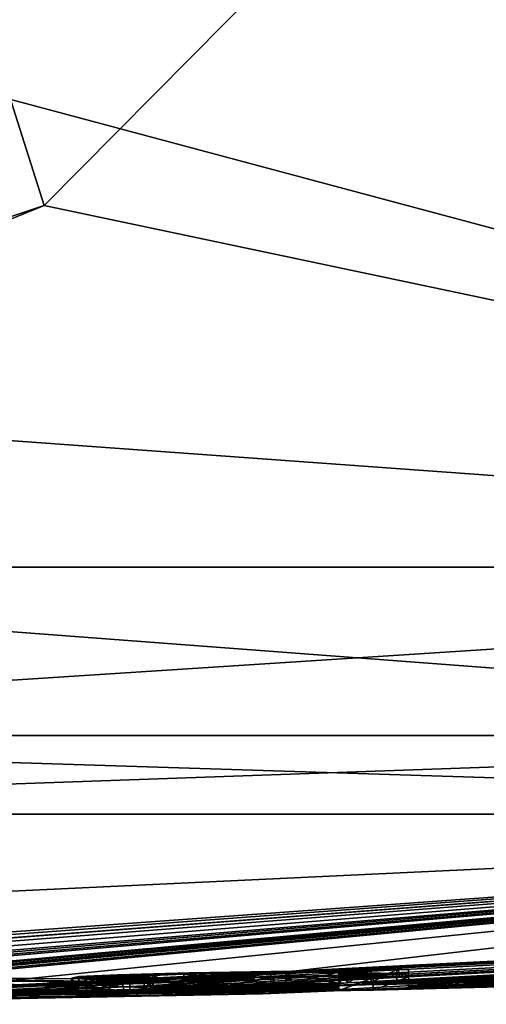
# Model space of a CAD drawing. Header units: millimetres. Extents: x -142 to 33, y -189 to 10.
# Tile 50 of 56: x 3.45 to 5.31, y -47.9 to -43.96. Entities that reach past the tile are written whole.
import ezdxf

# ---------------------------------------------------------------- set-up
doc = ezdxf.new("R2010")
doc.units = ezdxf.units.MM
doc.header["$LTSCALE"] = 52.148148
for name, color, linetype in [('10', 7, 'CONTINUOUS'), ('101', 7, 'CONTINUOUS'), ('102', 7, 'CONTINUOUS'), ('103', 7, 'CONTINUOUS'), ('104', 7, 'CONTINUOUS'), ('105', 7, 'CONTINUOUS'), ('106', 7, 'CONTINUOUS'), ('107', 7, 'CONTINUOUS'), ('116', 7, 'CONTINUOUS'), ('118', 7, 'CONTINUOUS'), ('122', 7, 'CONTINUOUS'), ('124', 7, 'CONTINUOUS'), ('3', 7, 'CONTINUOUS'), ('4', 7, 'CONTINUOUS'), ('46', 7, 'CONTINUOUS'), ('48', 7, 'CONTINUOUS'), ('9', 7, 'CONTINUOUS')]:
    doc.layers.add(name, color=color, linetype=linetype)

msp = doc.modelspace()

# ---------------------------------------------------------------- linework, layer by layer
at = {"layer": '10', "color": 1, "linetype": 'Continuous'}
for points in [[(2.9736, -44.166, 20.5921), (4.1993, -41.2, 19.9949), (2.9707, -44.1685, 19.9949), (2.9736, -44.166, 20.5921)], [(2.9736, -44.166, 20.5921), (4.2, -41.1976, 20.4038), (4.1993, -41.2, 19.9949), (2.9736, -44.166, 20.5921)]]:
    msp.add_3dface(points, dxfattribs=at)
at = {"layer": '101', "color": 7, "linetype": 'Continuous'}
for points in [[(5, -47.8109, -4.615), (5, -47.8278, -3.5416), (5, -47.7609, -4.615), (5, -47.8109, -4.615)], [(5, -47.7609, -4.615), (5, -47.8278, -3.5416), (5, -47.7778, -3.5416), (5, -47.7609, -4.615)], [(5, -47.8278, -3.5416), (5, -47.8395, -2.539), (5, -47.7778, -3.5416), (5, -47.8278, -3.5416)], [(5, -47.7778, -3.5416), (5, -47.8395, -2.539), (5, -47.7895, -2.539), (5, -47.7778, -3.5416)]]:
    msp.add_3dface(points, dxfattribs=at)
at = {"layer": '102', "color": 7, "linetype": 'Continuous'}
for points in [[(4.729, -47.7666, -4.582), (4.7578, -47.8143, -4.6843), (4.7578, -47.7642, -4.6843), (4.729, -47.7666, -4.582)], [(4.729, -47.8166, -4.582), (4.7578, -47.8143, -4.6843), (4.729, -47.7666, -4.582), (4.729, -47.8166, -4.582)], [(4.7578, -47.8143, -4.6843), (4.8509, -47.812, -4.7139), (4.8509, -47.762, -4.7139), (4.7578, -47.8143, -4.6843)], [(4.7578, -47.7642, -4.6843), (4.7578, -47.8143, -4.6843), (4.8509, -47.762, -4.7139), (4.7578, -47.7642, -4.6843)], [(4.8509, -47.812, -4.7139), (4.9531, -47.8104, -4.6976), (4.9531, -47.7604, -4.6976), (4.8509, -47.812, -4.7139)], [(4.8509, -47.762, -4.7139), (4.8509, -47.812, -4.7139), (4.9531, -47.7604, -4.6976), (4.8509, -47.762, -4.7139)], [(4.9531, -47.8104, -4.6976), (5, -47.8109, -4.615), (4.9531, -47.7604, -4.6976), (4.9531, -47.8104, -4.6976)], [(5, -47.8109, -4.615), (5, -47.7609, -4.615), (4.9531, -47.7604, -4.6976), (5, -47.8109, -4.615)]]:
    msp.add_3dface(points, dxfattribs=at)
at = {"layer": '103', "color": 7, "linetype": 'Continuous'}
for points in [[(3.8384, -47.7814, -4.5737), (4.126, -47.8239, -4.7454), (4.126, -47.7739, -4.7454), (3.8384, -47.7814, -4.5737)], [(4.126, -47.7739, -4.7454), (4.4507, -47.8187, -4.7398), (4.4507, -47.7687, -4.7398), (4.126, -47.7739, -4.7454)], [(4.126, -47.8239, -4.7454), (4.4507, -47.8187, -4.7398), (4.126, -47.7739, -4.7454), (4.126, -47.8239, -4.7454)], [(4.729, -47.8166, -4.582), (4.729, -47.7666, -4.582), (4.4507, -47.7687, -4.7398), (4.729, -47.8166, -4.582)], [(4.4507, -47.8187, -4.7398), (4.729, -47.8166, -4.582), (4.4507, -47.7687, -4.7398), (4.4507, -47.8187, -4.7398)], [(3.6539, -47.7949, -3.912), (3.6843, -47.8389, -4.2642), (3.6843, -47.7889, -4.2642), (3.6539, -47.7949, -3.912)], [(3.6539, -47.8449, -3.9119), (3.6843, -47.8389, -4.2642), (3.6539, -47.7949, -3.912), (3.6539, -47.8449, -3.9119)], [(3.7151, -47.7988, -3.5772), (3.6539, -47.8449, -3.9119), (3.6539, -47.7949, -3.912), (3.7151, -47.7988, -3.5772)], [(3.7151, -47.8488, -3.5772), (3.6539, -47.8449, -3.9119), (3.7151, -47.7988, -3.5772), (3.7151, -47.8488, -3.5772)], [(3.6843, -47.7889, -4.2642), (3.8384, -47.8314, -4.5737), (3.8384, -47.7814, -4.5737), (3.6843, -47.7889, -4.2642)], [(3.6843, -47.8389, -4.2642), (3.8384, -47.8314, -4.5737), (3.6843, -47.7889, -4.2642), (3.6843, -47.8389, -4.2642)], [(3.8876, -47.7999, -3.307), (3.7151, -47.8488, -3.5772), (3.7151, -47.7988, -3.5772), (3.8876, -47.7999, -3.307)], [(3.8876, -47.8499, -3.307), (3.7151, -47.8488, -3.5772), (3.8876, -47.7999, -3.307), (3.8876, -47.8499, -3.307)], [(3.8384, -47.8314, -4.5737), (4.126, -47.8239, -4.7454), (3.8384, -47.7814, -4.5737), (3.8384, -47.8314, -4.5737)], [(4.1592, -47.8475, -3.1632), (3.8876, -47.8499, -3.307), (4.1592, -47.7975, -3.1632), (4.1592, -47.8475, -3.1632)], [(4.1592, -47.7975, -3.1632), (3.8876, -47.8499, -3.307), (3.8876, -47.7999, -3.307), (4.1592, -47.7975, -3.1632)], [(4.4613, -47.8425, -3.1651), (4.1592, -47.8475, -3.1632), (4.4613, -47.7924, -3.1651), (4.4613, -47.8425, -3.1651)], [(4.4613, -47.7924, -3.1651), (4.1592, -47.8475, -3.1632), (4.1592, -47.7975, -3.1632), (4.4613, -47.7924, -3.1651)], [(4.722, -47.8361, -3.307), (4.4613, -47.8425, -3.1651), (4.722, -47.7861, -3.307), (4.722, -47.8361, -3.307)], [(4.722, -47.7861, -3.307), (4.4613, -47.8425, -3.1651), (4.4613, -47.7924, -3.1651), (4.722, -47.7861, -3.307)]]:
    msp.add_3dface(points, dxfattribs=at)
at = {"layer": '104', "color": 7, "linetype": 'Continuous'}
for points in [[(4.722, -47.8361, -3.307), (4.722, -47.7861, -3.307), (4.722, -47.7907, -2.9197), (4.722, -47.8361, -3.307)], [(4.722, -47.8407, -2.9197), (4.722, -47.8361, -3.307), (4.722, -47.7907, -2.9197), (4.722, -47.8407, -2.9197)], [(4.722, -47.7947, -2.539), (4.722, -47.8407, -2.9197), (4.722, -47.7907, -2.9197), (4.722, -47.7947, -2.539)], [(4.722, -47.8447, -2.539), (4.722, -47.8407, -2.9197), (4.722, -47.7947, -2.539), (4.722, -47.8447, -2.539)]]:
    msp.add_3dface(points, dxfattribs=at)
at = {"layer": '105', "color": 7, "linetype": 'Continuous'}
for points in [[(4.8592, -47.8435, -2.4), (4.722, -47.8447, -2.539), (4.8592, -47.7935, -2.4), (4.8592, -47.8435, -2.4)], [(4.722, -47.8447, -2.539), (4.722, -47.7947, -2.539), (4.8592, -47.7935, -2.4), (4.722, -47.8447, -2.539)], [(5, -47.8395, -2.539), (4.8592, -47.8435, -2.4), (5, -47.7895, -2.539), (5, -47.8395, -2.539)], [(5, -47.7895, -2.539), (4.8592, -47.8435, -2.4), (4.8592, -47.7935, -2.4), (5, -47.7895, -2.539)]]:
    msp.add_3dface(points, dxfattribs=at)
at = {"layer": '106', "color": 7, "linetype": 'Continuous'}
for points in [[(4.722, -47.7775, -3.9257), (4.722, -47.8214, -4.312), (4.722, -47.7713, -4.312), (4.722, -47.7775, -3.9257)], [(4.722, -47.8275, -3.9257), (4.722, -47.8214, -4.312), (4.722, -47.7775, -3.9257), (4.722, -47.8275, -3.9257)], [(4.722, -47.7828, -3.552), (4.722, -47.8275, -3.9257), (4.722, -47.7775, -3.9257), (4.722, -47.7828, -3.552)], [(4.722, -47.8328, -3.552), (4.722, -47.8275, -3.9257), (4.722, -47.7828, -3.552), (4.722, -47.8328, -3.552)]]:
    msp.add_3dface(points, dxfattribs=at)
at = {"layer": '107', "color": 7, "linetype": 'Continuous'}
for points in [[(4.5098, -47.7718, -4.5078), (4.5098, -47.8218, -4.5078), (4.1025, -47.7797, -4.4394), (4.5098, -47.7718, -4.5078)], [(4.722, -47.8214, -4.312), (4.5098, -47.8218, -4.5078), (4.722, -47.7713, -4.312), (4.722, -47.8214, -4.312)], [(4.722, -47.7713, -4.312), (4.5098, -47.8218, -4.5078), (4.5098, -47.7718, -4.5078), (4.722, -47.7713, -4.312)], [(3.9783, -47.785, -4.2393), (3.9783, -47.835, -4.2393), (3.9448, -47.789, -4.0157), (3.9783, -47.785, -4.2393)], [(3.9783, -47.835, -4.2393), (3.9448, -47.8391, -4.0157), (3.9448, -47.789, -4.0157), (3.9783, -47.835, -4.2393)], [(3.9448, -47.789, -4.0157), (3.9448, -47.8391, -4.0157), (3.9808, -47.7936, -3.668), (3.9448, -47.789, -4.0157)], [(3.9448, -47.8391, -4.0157), (3.9808, -47.8436, -3.668), (3.9808, -47.7936, -3.668), (3.9448, -47.8391, -4.0157)], [(4.1025, -47.7797, -4.4394), (4.1024, -47.8297, -4.4394), (3.9783, -47.785, -4.2393), (4.1025, -47.7797, -4.4394)], [(4.1024, -47.8297, -4.4394), (3.9783, -47.835, -4.2393), (3.9783, -47.785, -4.2393), (4.1024, -47.8297, -4.4394)], [(3.9808, -47.7936, -3.668), (3.9808, -47.8436, -3.668), (4.1612, -47.7941, -3.4286), (3.9808, -47.7936, -3.668)], [(3.9808, -47.8436, -3.668), (4.1613, -47.8441, -3.4286), (4.1612, -47.7941, -3.4286), (3.9808, -47.8436, -3.668)], [(4.5098, -47.8218, -4.5078), (4.1024, -47.8297, -4.4394), (4.1025, -47.7797, -4.4394), (4.5098, -47.8218, -4.5078)], [(4.1612, -47.7941, -3.4286), (4.1613, -47.8441, -3.4286), (4.463, -47.7895, -3.3969), (4.1612, -47.7941, -3.4286)], [(4.1613, -47.8441, -3.4286), (4.463, -47.8395, -3.3969), (4.463, -47.7895, -3.3969), (4.1613, -47.8441, -3.4286)], [(4.722, -47.8328, -3.552), (4.722, -47.7828, -3.552), (4.463, -47.7895, -3.3969), (4.722, -47.8328, -3.552)], [(4.463, -47.8395, -3.3969), (4.722, -47.8328, -3.552), (4.463, -47.7895, -3.3969), (4.463, -47.8395, -3.3969)]]:
    msp.add_3dface(points, dxfattribs=at)
at = {"layer": '116', "color": 250, "linetype": 'Continuous', "true_color": 0x282828}
for points in [[(3.6843, -47.7889, -4.2642), (3.8384, -47.7814, -4.5737), (4.126, -47.7739, -4.7454), (3.6843, -47.7889, -4.2642)], [(3.6843, -47.7889, -4.2642), (4.126, -47.7739, -4.7454), (4.1025, -47.7797, -4.4394), (3.6843, -47.7889, -4.2642)], [(4.126, -47.7739, -4.7454), (4.4507, -47.7687, -4.7398), (4.1025, -47.7797, -4.4394), (4.126, -47.7739, -4.7454)], [(4.4507, -47.7687, -4.7398), (4.5098, -47.7718, -4.5078), (4.1025, -47.7797, -4.4394), (4.4507, -47.7687, -4.7398)], [(4.4507, -47.7687, -4.7398), (4.729, -47.7666, -4.582), (4.5098, -47.7718, -4.5078), (4.4507, -47.7687, -4.7398)], [(5, -47.7778, -3.5416), (4.722, -47.7861, -3.307), (4.4613, -47.7924, -3.1651), (5, -47.7778, -3.5416)], [(5, -47.7778, -3.5416), (4.4613, -47.7924, -3.1651), (4.722, -47.7828, -3.552), (5, -47.7778, -3.5416)], [(4.729, -47.7666, -4.582), (5, -47.7609, -4.615), (4.5098, -47.7718, -4.5078), (4.729, -47.7666, -4.582)], [(5, -47.7609, -4.615), (4.722, -47.7713, -4.312), (4.5098, -47.7718, -4.5078), (5, -47.7609, -4.615)], [(5, -47.7609, -4.615), (5, -47.7778, -3.5416), (4.722, -47.7713, -4.312), (5, -47.7609, -4.615)], [(5, -47.7778, -3.5416), (4.722, -47.7775, -3.9257), (4.722, -47.7713, -4.312), (5, -47.7778, -3.5416)], [(5, -47.7778, -3.5416), (4.722, -47.7828, -3.552), (4.722, -47.7775, -3.9257), (5, -47.7778, -3.5416)], [(5, -47.7778, -3.5416), (5, -47.7895, -2.539), (4.722, -47.7861, -3.307), (5, -47.7778, -3.5416)], [(5, -47.7609, -4.615), (4.729, -47.7666, -4.582), (4.9531, -47.7604, -4.6976), (5, -47.7609, -4.615)], [(4.729, -47.7666, -4.582), (4.8509, -47.762, -4.7139), (4.9531, -47.7604, -4.6976), (4.729, -47.7666, -4.582)], [(4.729, -47.7666, -4.582), (4.7578, -47.7642, -4.6843), (4.8509, -47.762, -4.7139), (4.729, -47.7666, -4.582)], [(2.9243, -47.7933, 4.5726), (2.6588, -47.804, 4.1024), (3.8556, -47.81, 2.4338), (2.9243, -47.7933, 4.5726)], [(4.3868, -47.8007, 2.5308), (2.9243, -47.7933, 4.5726), (3.8556, -47.81, 2.4338), (4.3868, -47.8007, 2.5308)], [(3.7522, -47.8229, 0.1009), (4.3868, -47.8007, 2.5308), (3.3375, -47.8282, 0.4467), (3.7522, -47.8229, 0.1009)], [(4.3868, -47.8007, 2.5308), (3.8556, -47.81, 2.4338), (3.3375, -47.8282, 0.4467), (4.3868, -47.8007, 2.5308)], [(3.6539, -47.7949, -3.912), (3.6843, -47.7889, -4.2642), (4.1025, -47.7797, -4.4394), (3.6539, -47.7949, -3.912)], [(3.6539, -47.7949, -3.912), (4.1025, -47.7797, -4.4394), (3.9783, -47.785, -4.2393), (3.6539, -47.7949, -3.912)], [(3.6539, -47.7949, -3.912), (3.9783, -47.785, -4.2393), (3.9448, -47.789, -4.0157), (3.6539, -47.7949, -3.912)], [(3.7151, -47.7988, -3.5772), (3.6539, -47.7949, -3.912), (3.9448, -47.789, -4.0157), (3.7151, -47.7988, -3.5772)], [(3.7151, -47.7988, -3.5772), (3.9448, -47.789, -4.0157), (3.9808, -47.7936, -3.668), (3.7151, -47.7988, -3.5772)], [(3.8876, -47.7999, -3.307), (3.7151, -47.7988, -3.5772), (3.9808, -47.7936, -3.668), (3.8876, -47.7999, -3.307)], [(4.1592, -47.7975, -3.1632), (3.8876, -47.7999, -3.307), (4.463, -47.7895, -3.3969), (4.1592, -47.7975, -3.1632)], [(3.8876, -47.7999, -3.307), (4.1612, -47.7941, -3.4286), (4.463, -47.7895, -3.3969), (3.8876, -47.7999, -3.307)], [(3.8876, -47.7999, -3.307), (3.9808, -47.7936, -3.668), (4.1612, -47.7941, -3.4286), (3.8876, -47.7999, -3.307)], [(4.4613, -47.7924, -3.1651), (4.1592, -47.7975, -3.1632), (4.722, -47.7828, -3.552), (4.4613, -47.7924, -3.1651)], [(4.722, -47.7828, -3.552), (4.1592, -47.7975, -3.1632), (4.463, -47.7895, -3.3969), (4.722, -47.7828, -3.552)], [(4.722, -47.7861, -3.307), (5, -47.7895, -2.539), (4.722, -47.7907, -2.9197), (4.722, -47.7861, -3.307)], [(5, -47.7895, -2.539), (4.722, -47.7947, -2.539), (4.722, -47.7907, -2.9197), (5, -47.7895, -2.539)], [(4.722, -47.7947, -2.539), (5, -47.7895, -2.539), (4.8592, -47.7935, -2.4), (4.722, -47.7947, -2.539)], [(1.4788, -47.844, -0.965), (3.7522, -47.8229, 0.1009), (1.2424, -47.8464, -0.5644), (1.4788, -47.844, -0.965)], [(3.7522, -47.8229, 0.1009), (1.4788, -47.8454, -0.425), (1.2424, -47.8464, -0.5644), (3.7522, -47.8229, 0.1009)], [(1.4788, -47.8454, -0.425), (3.7522, -47.8229, 0.1009), (3.3375, -47.8282, 0.4467), (1.4788, -47.8454, -0.425)]]:
    msp.add_3dface(points, dxfattribs=at)
at = {"layer": '118', "color": 7, "linetype": 'Continuous'}
for points in [[(5.0013, -43.2343, -20.204), (3.5454, -44.7068, -20.4966), (3.1666, -43.5134, -21.0127), (5.0013, -43.2343, -20.204)], [(3.5454, -44.7068, -20.4966), (0, -45.8825, -20.7907), (3.1666, -43.5134, -21.0127), (3.5454, -44.7068, -20.4966)]]:
    msp.add_3dface(points, dxfattribs=at)
at = {"layer": '122', "color": 7, "linetype": 'Continuous'}
for points in [[(10.3941, -46.1517, 18.0033), (0, -46.1517, 20.7884), (8.9029, -46.8257, 18.487), (10.3941, -46.1517, 18.0033)], [(0, -46.1517, 20.7884), (0, -46.8257, 20.519), (8.9029, -46.8257, 18.487), (0, -46.1517, 20.7884)], [(0, -46.1517, -20.7884), (10.3941, -46.1517, -18.0033), (0, -46.8257, -20.519), (0, -46.1517, -20.7884)], [(0, -46.8257, -20.519), (10.3941, -46.1517, -18.0033), (8.9029, -46.8257, -18.487), (0, -46.8257, -20.519)], [(9.9323, -47.14, -17.2035), (0, -47.14, -19.8648), (8.9029, -46.8257, -18.487), (9.9323, -47.14, -17.2035)], [(0, -47.14, -19.8648), (0, -46.8257, -20.519), (8.9029, -46.8257, -18.487), (0, -47.14, -19.8648)], [(0, -47.14, 19.8648), (9.9323, -47.14, 17.2035), (0, -46.8257, 20.519), (0, -47.14, 19.8648)], [(0, -46.8257, 20.519), (9.9323, -47.14, 17.2035), (8.9029, -46.8257, 18.487), (0, -46.8257, 20.519)]]:
    msp.add_3dface(points, dxfattribs=at)
at = {"layer": '124', "color": 7, "linetype": 'Continuous'}
for points in [[(2.8278, -44.0278, 19.9949), (4, -41.2, 19.9949), (3.6056, -42.3715, 20.4681), (2.8278, -44.0278, 19.9949)], [(2.2284, -44.2671, 20.4681), (2.8278, -44.0278, 19.9949), (3.6056, -42.3715, 20.4681), (2.2284, -44.2671, 20.4681)], [(2.3592, -43.5592, 20.7147), (2.2284, -44.2671, 20.4681), (3.6056, -42.3715, 20.4681), (2.3592, -43.5592, 20.7147)]]:
    msp.add_3dface(points, dxfattribs=at)
at = {"layer": '3', "color": 7, "linetype": 'Continuous'}
for points in [[(4.2, -41.1976, 20.4038), (10.3941, -46.1517, 18.0033), (8.2826, -28.8994, 19.2306), (4.2, -41.1976, 20.4038)], [(2.9736, -44.166, 20.5921), (10.3941, -46.1517, 18.0033), (4.2, -41.1976, 20.4038), (2.9736, -44.166, 20.5921)], [(5.0013, -43.2343, -20.204), (6.0066, -41.2591, -19.9463), (10.3941, -46.1517, -18.0033), (5.0013, -43.2343, -20.204)], [(3.5454, -44.7068, -20.4966), (5.0013, -43.2343, -20.204), (10.3941, -46.1517, -18.0033), (3.5454, -44.7068, -20.4966)], [(0, -45.4, 20.7949), (10.3941, -46.1517, 18.0033), (2.9736, -44.166, 20.5921), (0, -45.4, 20.7949)], [(0, -46.1517, -20.7884), (0, -45.8825, -20.7907), (3.5454, -44.7068, -20.4966), (0, -46.1517, -20.7884)], [(0, -46.1517, -20.7884), (3.5454, -44.7068, -20.4966), (10.3941, -46.1517, -18.0033), (0, -46.1517, -20.7884)], [(0, -45.4, 20.7949), (0, -46.1517, 20.7884), (10.3941, -46.1517, 18.0033), (0, -45.4, 20.7949)]]:
    msp.add_3dface(points, dxfattribs=at)
at = {"layer": '4', "color": 7, "linetype": 'Continuous'}
for points in [[(0, -47.8569, -4.733), (0, -47.6087, -12.3041), (9.9323, -47.14, -17.2035), (0, -47.8569, -4.733)], [(0, -47.8569, -4.733), (9.9323, -47.14, -17.2035), (0.1801, -47.8589, -4.6177), (0, -47.8569, -4.733)], [(0, -47.6087, -12.3041), (0, -47.14, -19.8648), (9.9323, -47.14, -17.2035), (0, -47.6087, -12.3041)], [(0, -47.14, 19.8648), (2.0991, -47.8456, 4.8842), (9.9323, -47.14, 17.2035), (0, -47.14, 19.8648)], [(0.1801, -47.8589, -4.6177), (9.9323, -47.14, -17.2035), (0.3635, -47.8639, -4.3201), (0.1801, -47.8589, -4.6177)], [(0.3635, -47.8639, -4.3201), (9.9323, -47.14, -17.2035), (0.4536, -47.8593, -4.58), (0.3635, -47.8639, -4.3201)], [(0.4536, -47.8593, -4.58), (9.9323, -47.14, -17.2035), (0.7282, -47.8559, -4.7316), (0.4536, -47.8593, -4.58)], [(0.7282, -47.8559, -4.7316), (9.9323, -47.14, -17.2035), (1.0631, -47.8551, -4.7148), (0.7282, -47.8559, -4.7316)], [(1.0631, -47.8551, -4.7148), (9.9323, -47.14, -17.2035), (1.3707, -47.8543, -4.6776), (1.0631, -47.8551, -4.7148)], [(1.3707, -47.8543, -4.6776), (9.9323, -47.14, -17.2035), (1.5002, -47.8529, -4.716), (1.3707, -47.8543, -4.6776)], [(9.9323, -47.14, -17.2035), (1.613, -47.854, -4.615), (1.5002, -47.8529, -4.716), (9.9323, -47.14, -17.2035)], [(9.9323, -47.14, -17.2035), (2.0418, -47.8498, -4.6848), (1.613, -47.8618, -4.1545), (9.9323, -47.14, -17.2035)], [(1.613, -47.854, -4.615), (9.9323, -47.14, -17.2035), (1.613, -47.8618, -4.1545), (1.613, -47.854, -4.615)], [(2.112, -47.8487, -4.714), (2.0418, -47.8498, -4.6848), (9.9323, -47.14, -17.2035), (2.112, -47.8487, -4.714)], [(2.0991, -47.8456, 4.8842), (3.877, -47.8444, 3.7232), (9.9323, -47.14, 17.2035), (2.0991, -47.8456, 4.8842)], [(2.193, -47.848, -4.714), (2.112, -47.8487, -4.714), (9.9323, -47.14, -17.2035), (2.193, -47.848, -4.714)], [(2.263, -47.8479, -4.685), (2.193, -47.848, -4.714), (9.9323, -47.14, -17.2035), (2.263, -47.8479, -4.685)], [(2.292, -47.8489, -4.615), (2.263, -47.8479, -4.685), (9.9323, -47.14, -17.2035), (2.292, -47.8489, -4.615)], [(3.0528, -47.8399, -4.6848), (2.292, -47.8646, -3.626), (9.9323, -47.14, -17.2035), (3.0528, -47.8399, -4.6848)], [(2.292, -47.8574, -4.1076), (2.292, -47.8489, -4.615), (9.9323, -47.14, -17.2035), (2.292, -47.8574, -4.1076)], [(2.292, -47.8646, -3.626), (2.292, -47.8574, -4.1076), (9.9323, -47.14, -17.2035), (2.292, -47.8646, -3.626)], [(3.123, -47.8385, -4.714), (3.0528, -47.8399, -4.6848), (17.2034, -47.14, -9.9324), (3.123, -47.8385, -4.714)], [(17.2034, -47.14, -9.9324), (3.0528, -47.8399, -4.6848), (9.9323, -47.14, -17.2035), (17.2034, -47.14, -9.9324)], [(3.204, -47.8375, -4.714), (3.123, -47.8385, -4.714), (17.2034, -47.14, -9.9324), (3.204, -47.8375, -4.714)], [(3.274, -47.8372, -4.685), (3.204, -47.8375, -4.714), (17.2034, -47.14, -9.9324), (3.274, -47.8372, -4.685)], [(3.303, -47.8381, -4.615), (3.274, -47.8372, -4.685), (17.2034, -47.14, -9.9324), (3.303, -47.8381, -4.615)], [(3.303, -47.8452, -4.1919), (3.303, -47.8381, -4.615), (17.2034, -47.14, -9.9324), (3.303, -47.8452, -4.1919)], [(3.303, -47.8452, -4.1919), (17.2034, -47.14, -9.9324), (3.8384, -47.8314, -4.5737), (3.303, -47.8452, -4.1919)], [(3.8384, -47.8314, -4.5737), (17.2034, -47.14, -9.9324), (4.126, -47.8239, -4.7454), (3.8384, -47.8314, -4.5737)], [(3.877, -47.8444, 3.7232), (4.4186, -47.8571, 1.6703), (17.2034, -47.14, 9.9324), (3.877, -47.8444, 3.7232)], [(9.9323, -47.14, 17.2035), (3.877, -47.8444, 3.7232), (17.2034, -47.14, 9.9324), (9.9323, -47.14, 17.2035)], [(4.126, -47.8239, -4.7454), (17.2034, -47.14, -9.9324), (4.4507, -47.8187, -4.7398), (4.126, -47.8239, -4.7454)], [(4.4186, -47.8571, 1.6703), (17.6153, -47.3017, 0.6438), (17.2034, -47.14, 9.9324), (4.4186, -47.8571, 1.6703)], [(4.4507, -47.8187, -4.7398), (17.2034, -47.14, -9.9324), (4.7578, -47.8143, -4.6843), (4.4507, -47.8187, -4.7398)], [(4.7578, -47.8143, -4.6843), (17.2034, -47.14, -9.9324), (4.8509, -47.812, -4.7139), (4.7578, -47.8143, -4.6843)], [(4.8509, -47.812, -4.7139), (17.2034, -47.14, -9.9324), (4.9531, -47.8104, -4.6976), (4.8509, -47.812, -4.7139)], [(17.2034, -47.14, -9.9324), (5, -47.8109, -4.615), (4.9531, -47.8104, -4.6976), (17.2034, -47.14, -9.9324)], [(17.2034, -47.14, -9.9324), (5.4314, -47.8027, -4.5919), (5, -47.8109, -4.615), (17.2034, -47.14, -9.9324)], [(18.3678, -47.2496, -0.6536), (17.624, -47.3012, -0.649), (3.4506, -47.877, -0.2117), (18.3678, -47.2496, -0.6536)], [(18.3678, -47.2496, -0.6536), (3.4506, -47.877, -0.2117), (9.11, -47.7293, -2.4), (18.3678, -47.2496, -0.6536)], [(17.624, -47.3012, -0.649), (17.25, -47.3271), (3.4506, -47.877, -0.2117), (17.624, -47.3012, -0.649)], [(17.25, -47.3271), (17.6153, -47.3017, 0.6438), (3.4506, -47.877, -0.2117), (17.25, -47.3271)], [(3.4506, -47.877, -0.2117), (17.6153, -47.3017, 0.6438), (4.4186, -47.8571, 1.6703), (3.4506, -47.877, -0.2117)], [(1.4788, -47.894, -0.965), (4.8592, -47.8435, -2.4), (8.972, -47.7287, -2.9233), (1.4788, -47.894, -0.965)], [(8.972, -47.7327, -2.539), (1.4788, -47.894, -0.965), (8.972, -47.7287, -2.9233), (8.972, -47.7327, -2.539)], [(3.4506, -47.877, -0.2117), (1.4788, -47.894, -0.965), (9.11, -47.7293, -2.4), (3.4506, -47.877, -0.2117)], [(9.11, -47.7293, -2.4), (1.4788, -47.894, -0.965), (8.972, -47.7327, -2.539), (9.11, -47.7293, -2.4)], [(8.972, -47.7287, -2.9233), (4.8592, -47.8435, -2.4), (8.5655, -47.7398, -3.1467), (8.972, -47.7287, -2.9233)], [(4.8592, -47.8435, -2.4), (7.5527, -47.7711, -3.1538), (8.5655, -47.7398, -3.1467), (4.8592, -47.8435, -2.4)], [(7.3904, -47.7751, -3.2087), (7.5527, -47.7711, -3.1538), (4.8592, -47.8435, -2.4), (7.3904, -47.7751, -3.2087)], [(7.0769, -47.7844, -3.1649), (7.3904, -47.7751, -3.2087), (4.8592, -47.8435, -2.4), (7.0769, -47.7844, -3.1649)], [(4.729, -47.8166, -4.582), (4.4507, -47.8187, -4.7398), (4.7578, -47.8143, -4.6843), (4.729, -47.8166, -4.582)], [(6.981, -47.7856, -3.28), (7.0769, -47.7844, -3.1649), (4.8592, -47.8435, -2.4), (6.981, -47.7856, -3.28)], [(6.2973, -47.8041, -3.1944), (6.981, -47.7856, -3.28), (4.8592, -47.8435, -2.4), (6.2973, -47.8041, -3.1944)], [(5, -47.8395, -2.539), (6.2973, -47.8041, -3.1944), (4.8592, -47.8435, -2.4), (5, -47.8395, -2.539)], [(5.4314, -47.8027, -4.5919), (5.3329, -47.8091, -4.3366), (5, -47.8109, -4.615), (5.4314, -47.8027, -4.5919)], [(5.9795, -47.8121, -3.1542), (6.2973, -47.8041, -3.1944), (5, -47.8395, -2.539), (5.9795, -47.8121, -3.1542)], [(5.9095, -47.8059, -3.7439), (5.4573, -47.8198, -3.4534), (5, -47.8278, -3.5416), (5.9095, -47.8059, -3.7439)], [(5.5822, -47.8114, -3.8589), (5.9095, -47.8059, -3.7439), (5, -47.8278, -3.5416), (5.5822, -47.8114, -3.8589)], [(5.3329, -47.8091, -4.3366), (5.3759, -47.8125, -4.0726), (5, -47.8109, -4.615), (5.3329, -47.8091, -4.3366)], [(5, -47.8109, -4.615), (5.3759, -47.8125, -4.0726), (5, -47.8278, -3.5416), (5, -47.8109, -4.615)], [(5.3759, -47.8125, -4.0726), (5.5822, -47.8114, -3.8589), (5, -47.8278, -3.5416), (5.3759, -47.8125, -4.0726)], [(5.6946, -47.818, -3.1951), (5.9795, -47.8121, -3.1542), (5, -47.8395, -2.539), (5.6946, -47.818, -3.1951)], [(5.4895, -47.8213, -3.286), (5.6946, -47.818, -3.1951), (5, -47.8395, -2.539), (5.4895, -47.8213, -3.286)], [(1.2385, -47.8958, -0.8183), (0.2309, -47.8996, -0.4208), (4.4613, -47.8425, -3.1651), (1.2385, -47.8958, -0.8183)], [(4.4613, -47.8425, -3.1651), (0.2309, -47.8996, -0.4208), (4.1592, -47.8475, -3.1632), (4.4613, -47.8425, -3.1651)], [(4.1592, -47.8475, -3.1632), (0.2309, -47.8996, -0.4208), (3.8876, -47.8499, -3.307), (4.1592, -47.8475, -3.1632)], [(0.2309, -47.8996, -0.4208), (3.1987, -47.8591, -3.3232), (3.7151, -47.8488, -3.5772), (0.2309, -47.8996, -0.4208)], [(3.8876, -47.8499, -3.307), (0.2309, -47.8996, -0.4208), (3.7151, -47.8488, -3.5772), (3.8876, -47.8499, -3.307)], [(4.722, -47.8407, -2.9197), (1.2385, -47.8958, -0.8183), (4.722, -47.8361, -3.307), (4.722, -47.8407, -2.9197)], [(4.722, -47.8361, -3.307), (1.2385, -47.8958, -0.8183), (4.4613, -47.8425, -3.1651), (4.722, -47.8361, -3.307)], [(1.4788, -47.894, -0.965), (1.2385, -47.8958, -0.8183), (4.722, -47.8407, -2.9197), (1.4788, -47.894, -0.965)], [(3.1569, -47.854, 3.7327), (1.4278, -47.8921, 1.4462), (3.767, -47.8579, 2.7725), (3.1569, -47.854, 3.7327)], [(4.722, -47.8447, -2.539), (1.4788, -47.894, -0.965), (4.722, -47.8407, -2.9197), (4.722, -47.8447, -2.539)], [(4.8592, -47.8435, -2.4), (1.4788, -47.894, -0.965), (4.722, -47.8447, -2.539), (4.8592, -47.8435, -2.4)], [(3.1987, -47.8591, -3.3232), (3.303, -47.8514, -3.787), (3.6539, -47.8449, -3.9119), (3.1987, -47.8591, -3.3232)], [(3.7151, -47.8488, -3.5772), (3.1987, -47.8591, -3.3232), (3.6539, -47.8449, -3.9119), (3.7151, -47.8488, -3.5772)], [(3.6843, -47.8389, -4.2642), (3.303, -47.8452, -4.1919), (3.8384, -47.8314, -4.5737), (3.6843, -47.8389, -4.2642)], [(3.303, -47.8514, -3.787), (3.303, -47.8452, -4.1919), (3.6843, -47.8389, -4.2642), (3.303, -47.8514, -3.787)], [(3.6539, -47.8449, -3.9119), (3.303, -47.8514, -3.787), (3.6843, -47.8389, -4.2642), (3.6539, -47.8449, -3.9119)], [(3.9783, -47.835, -4.2393), (4.5098, -47.8218, -4.5078), (3.9448, -47.8391, -4.0157), (3.9783, -47.835, -4.2393)], [(3.9448, -47.8391, -4.0157), (4.5098, -47.8218, -4.5078), (3.9808, -47.8436, -3.668), (3.9448, -47.8391, -4.0157)], [(4.1024, -47.8297, -4.4394), (4.5098, -47.8218, -4.5078), (3.9783, -47.835, -4.2393), (4.1024, -47.8297, -4.4394)], [(4.722, -47.8214, -4.312), (4.722, -47.8275, -3.9257), (3.9808, -47.8436, -3.668), (4.722, -47.8214, -4.312)], [(4.5098, -47.8218, -4.5078), (4.722, -47.8214, -4.312), (3.9808, -47.8436, -3.668), (4.5098, -47.8218, -4.5078)], [(3.9808, -47.8436, -3.668), (4.722, -47.8275, -3.9257), (4.1613, -47.8441, -3.4286), (3.9808, -47.8436, -3.668)], [(4.722, -47.8275, -3.9257), (4.722, -47.8328, -3.552), (4.1613, -47.8441, -3.4286), (4.722, -47.8275, -3.9257)], [(4.1613, -47.8441, -3.4286), (4.722, -47.8328, -3.552), (4.463, -47.8395, -3.3969), (4.1613, -47.8441, -3.4286)], [(5.4573, -47.8198, -3.4534), (5.4895, -47.8213, -3.286), (5, -47.8278, -3.5416), (5.4573, -47.8198, -3.4534)], [(5, -47.8278, -3.5416), (5.4895, -47.8213, -3.286), (5, -47.8395, -2.539), (5, -47.8278, -3.5416)], [(1.1831, -47.8964, 0.7036), (0.8352, -47.8986, 0.1506), (3.8705, -47.866, 1.6403), (1.1831, -47.8964, 0.7036)], [(3.8705, -47.866, 1.6403), (0.8352, -47.8986, 0.1506), (3.4448, -47.8765, 0.5858), (3.8705, -47.866, 1.6403)], [(1.4278, -47.8921, 1.4462), (1.1831, -47.8964, 0.7036), (3.767, -47.8579, 2.7725), (1.4278, -47.8921, 1.4462)], [(3.767, -47.8579, 2.7725), (1.1831, -47.8964, 0.7036), (3.8705, -47.866, 1.6403), (3.767, -47.8579, 2.7725)]]:
    msp.add_3dface(points, dxfattribs=at)
at = {"layer": '46', "color": 7, "linetype": 'Continuous'}
for points in [[(3.877, -47.8444, 3.7232), (2.0991, -47.8456, 4.8842), (2.9243, -47.7933, 4.5726), (3.877, -47.8444, 3.7232)], [(4.3868, -47.8007, 2.5308), (3.877, -47.8444, 3.7232), (2.9243, -47.7933, 4.5726), (4.3868, -47.8007, 2.5308)], [(3.7522, -47.8229, 0.1009), (4.4186, -47.8571, 1.6703), (4.3868, -47.8007, 2.5308), (3.7522, -47.8229, 0.1009)], [(4.4186, -47.8571, 1.6703), (3.877, -47.8444, 3.7232), (4.3868, -47.8007, 2.5308), (4.4186, -47.8571, 1.6703)], [(1.4788, -47.844, -0.965), (3.4506, -47.877, -0.2117), (3.7522, -47.8229, 0.1009), (1.4788, -47.844, -0.965)], [(1.4788, -47.894, -0.965), (3.4506, -47.877, -0.2117), (1.4788, -47.844, -0.965), (1.4788, -47.894, -0.965)], [(3.4506, -47.877, -0.2117), (4.4186, -47.8571, 1.6703), (3.7522, -47.8229, 0.1009), (3.4506, -47.877, -0.2117)]]:
    msp.add_3dface(points, dxfattribs=at)
at = {"layer": '48', "color": 7, "linetype": 'Continuous'}
for points in [[(3.1569, -47.854, 3.7327), (3.767, -47.8579, 2.7725), (2.6588, -47.804, 4.1024), (3.1569, -47.854, 3.7327)], [(2.6588, -47.804, 4.1024), (3.767, -47.8579, 2.7725), (3.8556, -47.81, 2.4338), (2.6588, -47.804, 4.1024)], [(3.8556, -47.81, 2.4338), (3.4448, -47.8765, 0.5858), (3.3375, -47.8282, 0.4467), (3.8556, -47.81, 2.4338)], [(3.8705, -47.866, 1.6403), (3.4448, -47.8765, 0.5858), (3.8556, -47.81, 2.4338), (3.8705, -47.866, 1.6403)], [(3.767, -47.8579, 2.7725), (3.8705, -47.866, 1.6403), (3.8556, -47.81, 2.4338), (3.767, -47.8579, 2.7725)]]:
    msp.add_3dface(points, dxfattribs=at)
at = {"layer": '9', "color": 1, "linetype": 'Continuous'}
for points in [[(2.8278, -44.0278, 19.9949), (2.9707, -44.1685, 19.9949), (4, -41.2, 19.9949), (2.8278, -44.0278, 19.9949)], [(2.9707, -44.1685, 19.9949), (4.1993, -41.2, 19.9949), (4, -41.2, 19.9949), (2.9707, -44.1685, 19.9949)]]:
    msp.add_3dface(points, dxfattribs=at)

doc.saveas('drawing.dxf')
